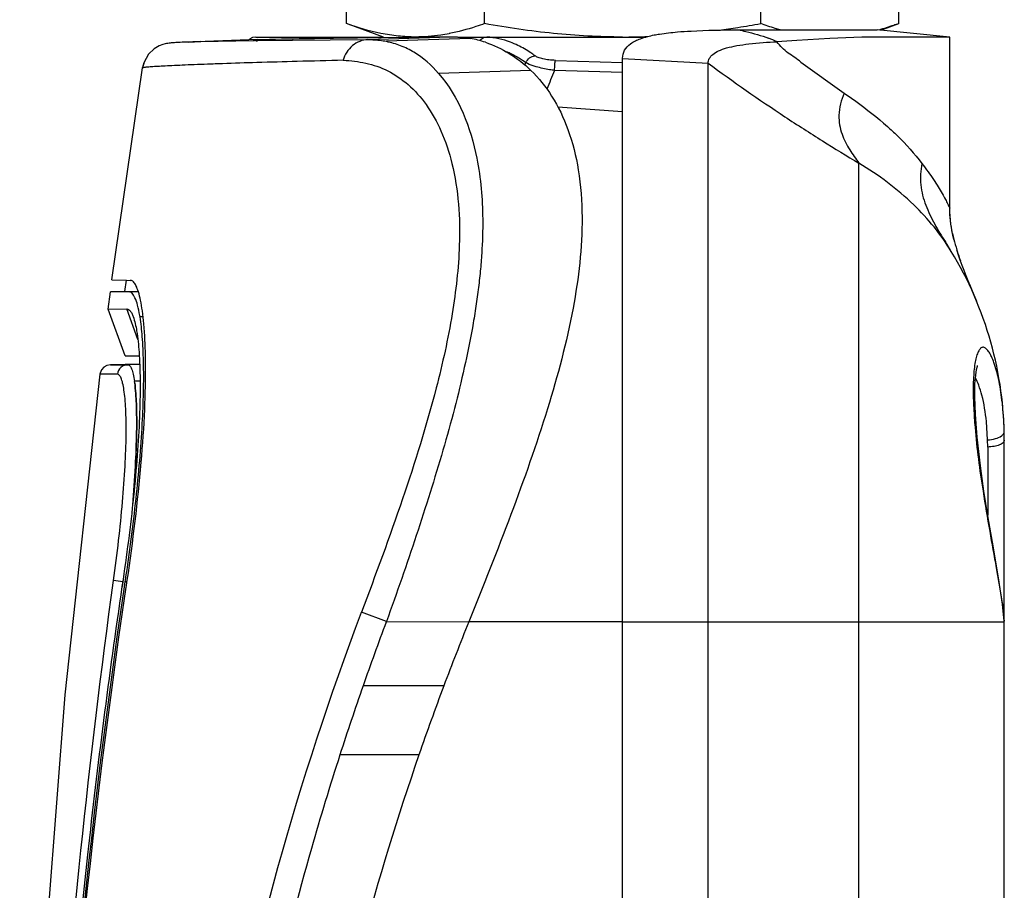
# Model space of a CAD drawing. Header units: inches. Extents: x 0 to 17, y 0 to 11.
# Tile 30 of 38: x 8.157 to 8.691, y 5.685 to 6.157. Entities that reach past the tile are written whole.
import ezdxf

# ---------------------------------------------------------------- set-up
doc = ezdxf.new("R2010")
doc.units = ezdxf.units.IN
doc.header["$LTSCALE"] = 0.935
doc.header["$MEASUREMENT"] = 0
doc.layers.get('0').update_dxf_attribs({"linetype": 'CONTINUOUS'})
doc.layers.add('1', color=7, linetype='CONTINUOUS')

msp = doc.modelspace()

# ---------------------------------------------------------------- linework, layer by layer
at = {"color": 7, "linetype": 'Continuous'}
for p, q in [((8.334478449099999, 6.154987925), (8.334478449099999, 6.167664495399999)), ((8.4092262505, 6.154987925), (8.4092262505, 6.167664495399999)), ((8.5587218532, 6.154987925), (8.5587218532, 6.167664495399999)), ((8.6334696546, 6.154987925), (8.6334696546, 6.167664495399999)), ((8.3545070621, 6.147698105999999), (8.334478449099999, 6.154987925)), ((8.623742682, 6.151447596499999), (8.6334696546, 6.154987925)), ((8.390036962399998, 6.1495882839), (8.3899701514, 6.149575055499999)), ((8.3900401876, 6.1495227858), (8.3899733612, 6.1495096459)), ((8.286219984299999, 6.1462955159), (8.2485792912, 6.144981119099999)), ((8.2486232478, 6.1449816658), (8.255479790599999, 6.145201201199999)), ((8.252545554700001, 6.145114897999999), (8.2511507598, 6.1450701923)), ((8.255574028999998, 6.145204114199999), (8.252545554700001, 6.145114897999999)), ((8.2554794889, 6.1452012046), (8.2838461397, 6.1457639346)), ((8.2838461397, 6.1457639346), (8.2846829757, 6.145776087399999)), ((8.2846829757, 6.145776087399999), (8.3461425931, 6.1463385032)), ((8.2854025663, 6.1456940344), (8.2862339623, 6.1457055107)), ((8.3461315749, 6.1463378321), (8.390375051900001, 6.1478807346)), ((8.353131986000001, 6.147477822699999), (8.3702718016, 6.1476708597)), ((8.4014778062, 6.146941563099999), (8.3560841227, 6.145363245)), ((8.3702718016, 6.1476708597), (8.372075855, 6.1476903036)), ((8.372075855, 6.1476903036), (8.3734613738, 6.147705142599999)), ((8.3734613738, 6.147705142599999), (8.3767042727, 6.147739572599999)), ((8.3735864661, 6.1476929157), (8.3749075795, 6.147707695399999)), ((8.3767042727, 6.147739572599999), (8.3820123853, 6.147795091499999)), ((8.3820123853, 6.147795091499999), (8.390375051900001, 6.1478807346)), ((8.2272664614, 6.138456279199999), (8.2246349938, 6.133749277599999)), ((8.2247553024, 6.134080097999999), (8.223943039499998, 6.1310234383)), ((8.2246349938, 6.133749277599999), (8.2239763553, 6.131222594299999)), ((8.207416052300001, 6.016159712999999), (8.2239276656, 6.130926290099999)), ((8.223929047, 6.1309347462), (8.2239276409, 6.1309261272)), ((8.2240069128, 6.1309432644), (8.223929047, 6.1309347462)), ((8.2239310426, 6.130941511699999), (8.223929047, 6.1309347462)), ((8.22394224, 6.1310184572), (8.2239763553, 6.131222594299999)), ((8.4342633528, 6.129621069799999), (8.384282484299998, 6.1279839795)), ((8.4488601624, 6.109826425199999), (8.4839741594, 6.107343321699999)), ((8.2074160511, 6.016159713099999), (8.2152516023, 6.015903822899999)), ((8.2144582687, 6.009901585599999), (8.215253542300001, 6.015886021)), ((8.2152516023, 6.015903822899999), (8.217343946, 6.0158333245)), ((8.2174764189, 6.0158337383), (8.2173479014, 6.015833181)), ((8.2053193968, 6.000281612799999), (8.2065476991, 6.0096253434)), ((8.2136330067, 6.0096261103), (8.2065743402, 6.009626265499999)), ((8.2144582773, 6.0096263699), (8.2065745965, 6.0096262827)), ((8.2136833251, 6.009626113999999), (8.2136330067, 6.0096261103)), ((8.2166446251, 6.009626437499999), (8.2136833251, 6.009626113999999)), ((8.2166446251, 6.009626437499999), (8.2144582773, 6.0096263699)), ((8.2144982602, 6.0099029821), (8.2215578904, 6.009902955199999)), ((8.2166446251, 6.009626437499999), (8.221592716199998, 6.009799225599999)), ((8.2145574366, 5.9750013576), (8.2053193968, 6.0002816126)), ((8.2053257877, 6.000263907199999), (8.2153892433, 6.0004095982)), ((8.205325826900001, 6.0002640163), (8.2153892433, 6.0004095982)), ((8.2214071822, 5.9837664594), (8.2153892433, 6.0004095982)), ((8.2242649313, 5.996090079), (8.222585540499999, 5.996036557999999)), ((8.214557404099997, 5.975001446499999), (8.2221910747, 5.974994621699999)), ((8.214557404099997, 5.975001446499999), (8.2219192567, 5.9749950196)), ((8.2223910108, 5.970412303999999), (8.206577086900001, 5.9701362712)), ((8.206577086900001, 5.9701362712), (8.2160342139, 5.9701318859)), ((8.206582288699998, 5.970135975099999), (8.2160157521, 5.970131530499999)), ((8.2223983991, 5.970242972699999), (8.2160342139, 5.9701318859)), ((8.21031679, 5.965034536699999), (8.2008431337, 5.9649580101)), ((8.2103170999, 5.965036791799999), (8.2008431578, 5.964958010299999)), ((8.222608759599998, 5.9612276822), (8.219607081, 5.961179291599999)), ((8.219607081, 5.961179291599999), (8.2196161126, 5.961075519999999)), ((8.219607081, 5.961179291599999), (8.2196191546, 5.9610954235)), ((8.2132321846, 5.8524655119), (8.2082613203, 5.853151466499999)), ((8.2133927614, 5.8537769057), (8.2128296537, 5.849952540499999)), ((8.2133927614, 5.8537769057), (8.2129228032, 5.849938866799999)), ((8.214203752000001, 5.849784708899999), (8.21459747, 5.852448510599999)), ((8.214266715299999, 5.8497754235), (8.21459747, 5.852448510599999)), ((8.2145974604, 5.8524484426), (8.214764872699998, 5.8535820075)), ((8.2155325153, 5.8524486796), (8.21459747, 5.852448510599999)), ((8.2155008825, 5.852145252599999), (8.2156925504, 5.853449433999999)), ((8.3560396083, 5.830972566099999), (8.3425754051, 5.835996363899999)), ((8.3559482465, 5.830729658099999), (8.3560458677, 5.830979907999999)), ((8.4006296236, 5.830873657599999), (8.3559482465, 5.830729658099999)), ((8.3560458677, 5.830979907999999), (8.4006296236, 5.830873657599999)), ((8.4839740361, 5.8308019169), (8.400658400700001, 5.830762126)), ((8.3871086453, 5.7960892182), (8.343386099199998, 5.7960735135)), ((8.3736466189, 5.758766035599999), (8.3308468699, 5.7587519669))]:
    msp.add_line(p, q, dxfattribs=at)
for points in [[(8.2453403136, 6.144847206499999), (8.2443996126, 6.144802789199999), (8.2435269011, 6.144758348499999), (8.2427186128, 6.144713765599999), (8.2419704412, 6.144668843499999), (8.2412771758, 6.1446232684), (8.240632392, 6.144576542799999), (8.240027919, 6.144527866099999), (8.239453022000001, 6.144475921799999), (8.2388929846, 6.1444184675), (8.238326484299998, 6.144351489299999), (8.2377212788, 6.1442674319), (8.237025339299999, 6.1441509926), (8.2361451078, 6.143967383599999), (8.2349006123, 6.1436272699), (8.2330222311, 6.142907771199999), (8.2303230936, 6.1413432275)], [(8.248597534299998, 6.144980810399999), (8.2474370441, 6.1449362), (8.246351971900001, 6.144891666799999), (8.2453403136, 6.144847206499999)], [(8.2303230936, 6.1413432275), (8.2272573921, 6.1384477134), (8.2247553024, 6.134080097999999)], [(8.2065820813, 5.970135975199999), (8.2046809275, 5.969786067), (8.2029622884, 5.9688203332), (8.2016627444, 5.967340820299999), (8.200933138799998, 5.965512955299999), (8.2008431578, 5.964958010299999)], [(8.200818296, 5.964959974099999), (8.1819505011, 5.7913625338), (8.168326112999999, 5.615718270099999), (8.1601502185, 5.4397460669), (8.1574294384, 5.265826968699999)]]:
    msp.add_lwpolyline(points, dxfattribs=at)
for centre, radius, start, end in [((8.4620774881, 6.6852033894), 0.5389513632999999, 278.9978948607, 280.3301117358), ((8.4716479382, 6.625117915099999), 0.4781084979, 277.7583660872, 278.9912536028), ((8.3904336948, 6.0871413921), 0.0608097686, 71.5777846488, 79.5389948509), ((8.483952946, 6.505938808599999), 0.3582407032, 270.0033755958, 272.1980443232), ((8.1276647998, 5.980659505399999), 0.0961566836, 9.199908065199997, 9.7147796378), ((7.8671363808, 5.967531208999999), 0.3584973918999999, 0.5256683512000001, 1.211751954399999), ((8.150863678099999, 5.9512502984), 0.0694567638, 7.511294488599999, 8.148814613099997), ((6.998252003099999, 6.031696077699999), 1.230419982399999, 351.4924580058, 351.6090682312), ((9.8527346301, 5.2681473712), 1.599015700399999, 159.4007622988, 160.7216502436), ((9.7803054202, 5.272503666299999), 1.488334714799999, 157.9678699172, 159.4030339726), ((9.8572046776, 5.266589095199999), 1.603743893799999, 160.721826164, 162.1284644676), ((9.7825368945, 5.2717149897), 1.490701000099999, 159.4048309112, 160.9297680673), ((9.7975355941, 5.267018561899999), 1.5064114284, 160.9473804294, 169.0513857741)]:
    msp.add_arc(centre, radius, start, end, dxfattribs=at)
for points, knots in [([(8.371852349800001, 6.147698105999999), (8.3687158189, 6.147698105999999), (8.3624130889, 6.14803424), (8.3497998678, 6.150010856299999), (8.340542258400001, 6.152780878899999), (8.334478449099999, 6.154987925)], [0, 0, 0, 0, 0.2459921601, 0.4939057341, 1, 1, 1, 1]), ([(8.4092262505, 6.154987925), (8.4076434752, 6.1544118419), (8.401358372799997, 6.1522310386), (8.3949154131, 6.150483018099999), (8.3900401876, 6.1495227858)], [0, 0, 0, 0, 0.2531628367, 1, 1, 1, 1]), ([(8.4839740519, 6.147698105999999), (8.471444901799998, 6.147698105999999), (8.446369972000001, 6.1490568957), (8.421554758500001, 6.15274432), (8.4092262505, 6.154987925)], [0, 0, 0, 0, 0.4999631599, 1, 1, 1, 1]), ([(8.569211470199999, 6.151599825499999), (8.5683324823, 6.151845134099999), (8.5648035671, 6.1528714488), (8.561317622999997, 6.154043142), (8.5587218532, 6.154987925)], [0, 0, 0, 0, 0.2483244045, 1, 1, 1, 1]), ([(8.6334696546, 6.154987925), (8.632571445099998, 6.1546610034), (8.6289929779, 6.153393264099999), (8.6253668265, 6.1522579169), (8.6226286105, 6.1515023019)], [0, 0, 0, 0, 0.2517782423, 1, 1, 1, 1]), ([(8.3899733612, 6.1495096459), (8.3884726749, 6.149215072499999), (8.3824865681, 6.1481736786), (8.3763987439, 6.147698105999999), (8.371852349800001, 6.147698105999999)], [0, 0, 0, 0, 0.2517108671, 1, 1, 1, 1]), ([(8.2862235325, 6.1462956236), (8.2948249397, 6.146595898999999), (8.3171290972, 6.147013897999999), (8.3394330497, 6.1473164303), (8.353131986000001, 6.147477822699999)], [0, 0, 0, 0, 0.3858352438, 1, 1, 1, 1]), ([(8.3460529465, 6.146328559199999), (8.3430513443, 6.1461933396), (8.336875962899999, 6.1437177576), (8.3334640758, 6.1380999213), (8.3326256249, 6.1350789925)], [0, 0, 0, 0, 0.489374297, 1, 1, 1, 1]), ([(8.3460526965, 6.146335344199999), (8.34690223, 6.146310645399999), (8.350259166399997, 6.146194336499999), (8.3536267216, 6.145885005), (8.356083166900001, 6.1453632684)], [0, 0, 0, 0, 0.2528588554, 1, 1, 1, 1]), ([(8.3842847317, 6.127983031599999), (8.3804116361, 6.132370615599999), (8.3739204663, 6.138212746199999), (8.3638454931, 6.143214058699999), (8.358676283, 6.144673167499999), (8.3560895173, 6.1451918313)], [0, 0, 0, 0, 0.5229277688, 0.764269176, 1, 1, 1, 1]), ([(8.409650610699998, 6.1448348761), (8.4141165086, 6.1433466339), (8.422981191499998, 6.139176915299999), (8.4306748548, 6.133122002), (8.4342504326, 6.1296370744)], [0, 0, 0, 0, 0.4852789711, 1, 1, 1, 1]), ([(8.3326274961, 6.135086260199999), (8.3243212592, 6.1348873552), (8.3087514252, 6.134495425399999), (8.2869798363, 6.1338825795), (8.2708170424, 6.1333708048), (8.2594920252, 6.1329721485), (8.2522176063, 6.132696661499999), (8.2457661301, 6.1324318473), (8.240144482, 6.1321789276), (8.2353592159, 6.1319395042), (8.2314177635, 6.131714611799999), (8.228662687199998, 6.131530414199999), (8.2268877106, 6.131386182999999), (8.225874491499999, 6.1312923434), (8.2250863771, 6.131200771), (8.2244916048, 6.131122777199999), (8.224157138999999, 6.131038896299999), (8.2239521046, 6.1309911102), (8.2239310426, 6.130941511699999)], [0, 0, 0, 0, 0.2290680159, 0.4293945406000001, 0.6004780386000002, 0.6748970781, 0.7418175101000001, 0.8011768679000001, 0.8529128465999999, 0.8969634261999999, 0.9332671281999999, 0.9617636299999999, 0.9730661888, 0.9823960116, 0.9897476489, 0.995118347, 0.9985143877, 1, 1, 1, 1]), ([(8.3326256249, 6.1350789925), (8.336722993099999, 6.134917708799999), (8.345021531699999, 6.1339943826), (8.3571979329, 6.129796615), (8.3684694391, 6.122060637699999), (8.378331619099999, 6.1108909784), (8.3863645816, 6.096341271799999), (8.3946673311, 6.071061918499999), (8.396046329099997, 6.049692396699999), (8.3955205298, 6.034847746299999)], [0, 0, 0, 0, 0.0929769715, 0.1881704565, 0.2889753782, 0.3993662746, 0.5230715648, 0.6631966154, 1, 1, 1, 1]), ([(8.384282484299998, 6.1279839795), (8.3953797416, 6.1153580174), (8.4057302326, 6.0877556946), (8.4085864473, 6.0539498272), (8.4079128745, 6.033465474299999), (8.4069460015, 6.0207103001), (8.4057413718, 6.0107241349), (8.4043296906, 6.000482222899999), (8.4020693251, 5.986358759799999), (8.3982664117, 5.9682994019), (8.392984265, 5.946184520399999), (8.3867041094, 5.923619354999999), (8.379684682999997, 5.900719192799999), (8.3722329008, 5.877546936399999), (8.3643529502, 5.854250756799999), (8.3588299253, 5.838741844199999), (8.356041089, 5.830977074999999)], [0, 0, 0, 0, 0.1633133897, 0.2703499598, 0.3304394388, 0.3620417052, 0.394629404, 0.4281359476, 0.462489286, 0.5335671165, 0.6073657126, 0.6833668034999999, 0.7610807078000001, 0.8400586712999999, 0.9198434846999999, 1, 1, 1, 1]), ([(8.4342504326, 6.1296370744), (8.4385354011, 6.125460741), (8.4465211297, 6.1154534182), (8.455302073, 6.097061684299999), (8.4608025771, 6.0747751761), (8.4619182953, 6.058604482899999), (8.4619818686, 6.050031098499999)], [0, 0, 0, 0, 0.2077391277, 0.4397461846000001, 0.7023372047, 1, 1, 1, 1]), ([(8.4619836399, 6.0500296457), (8.462104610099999, 6.033537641), (8.4579301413, 5.998258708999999), (8.443574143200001, 5.944632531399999), (8.4236127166, 5.8882423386), (8.4084257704, 5.850143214), (8.400658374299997, 5.830817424)], [0, 0, 0, 0, 0.2162266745, 0.462282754, 0.7269273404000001, 1, 1, 1, 1]), ([(8.3955205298, 6.034847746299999), (8.3950809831, 6.022438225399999), (8.3920891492, 5.996384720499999), (8.386447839, 5.9708310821), (8.383020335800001, 5.9575434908)], [0, 0, 0, 0, 0.4750337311, 1, 1, 1, 1]), ([(8.2255536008, 5.9751125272), (8.225431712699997, 5.980844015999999), (8.225069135, 5.988916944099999), (8.2239824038, 5.998893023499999), (8.223022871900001, 6.004692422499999), (8.221912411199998, 6.0092973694), (8.2206463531, 6.0126989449), (8.219346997, 6.014961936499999), (8.2180438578, 6.015814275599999), (8.2174763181, 6.015833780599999)], [0, 0, 0, 0, 0.403370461, 0.5679795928, 0.7058620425, 0.8166827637, 0.9009379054, 0.9600431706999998, 1, 1, 1, 1]), ([(8.222442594, 5.996885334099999), (8.222123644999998, 5.998747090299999), (8.2214559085, 6.001978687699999), (8.2202945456, 6.0056433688), (8.219188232, 6.0077508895), (8.218267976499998, 6.009013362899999), (8.2172621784, 6.009626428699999), (8.2166446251, 6.0096264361)], [0, 0, 0, 0, 0.387689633, 0.6767387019, 0.7857918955, 0.873248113, 1, 1, 1, 1]), ([(8.2153992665, 6.0004138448), (8.216102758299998, 6.0004071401), (8.2172318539, 5.999557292), (8.2181792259, 5.9979596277), (8.2186507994, 5.9968615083), (8.2188809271, 5.9962379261)], [0, 0, 0, 0, 0.3729072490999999, 0.6476765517, 1, 1, 1, 1]), ([(8.2188809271, 5.9962379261), (8.2198004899, 5.9937461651), (8.2211173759, 5.987325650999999), (8.222291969, 5.9759271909), (8.2227810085, 5.9611241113), (8.2224855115, 5.9433744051), (8.2213676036, 5.9231537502), (8.2187072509, 5.8929664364), (8.2157169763, 5.8696499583), (8.2133925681, 5.853776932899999)], [0, 0, 0, 0, 0.0556204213, 0.1362594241, 0.2400698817, 0.365463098, 0.5079508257, 0.6640542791, 1, 1, 1, 1]), ([(8.214764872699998, 5.8535820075), (8.2169246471, 5.868247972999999), (8.2206263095, 5.8964377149), (8.2240600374, 5.9359740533), (8.2248754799, 5.965300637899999), (8.2240100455, 5.984548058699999), (8.2231535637, 5.992522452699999), (8.222584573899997, 5.996032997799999)], [0, 0, 0, 0, 0.310887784, 0.5960758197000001, 0.8320209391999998, 0.9254170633, 1, 1, 1, 1]), ([(8.216034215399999, 5.970131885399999), (8.2146758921, 5.9701078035), (8.211881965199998, 5.9690382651), (8.2105031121, 5.9663869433), (8.2103172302, 5.9650366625)], [0, 0, 0, 0, 0.4991772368, 1, 1, 1, 1]), ([(8.2156925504, 5.853449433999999), (8.2187957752, 5.874643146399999), (8.2226137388, 5.9054195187), (8.2252835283, 5.9446313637), (8.2256958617, 5.962511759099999), (8.2256186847, 5.970820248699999)], [0, 0, 0, 0, 0.5451047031, 0.7885501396, 1, 1, 1, 1]), ([(8.216034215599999, 5.970131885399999), (8.216221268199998, 5.970131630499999), (8.2166350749, 5.970013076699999), (8.2171653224, 5.969539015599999), (8.2176518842, 5.9688064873), (8.2183266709, 5.967320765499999), (8.2190283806, 5.9647448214), (8.2194188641, 5.9624836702), (8.219607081, 5.961179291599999)], [0, 0, 0, 0, 0.055741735, 0.1223393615, 0.2079214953, 0.3163489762, 0.6072692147, 1, 1, 1, 1]), ([(8.208261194, 5.853151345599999), (8.2092545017, 5.860385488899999), (8.2110611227, 5.8745987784), (8.2131753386, 5.8953048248), (8.2145817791, 5.9144473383), (8.2151316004, 5.929072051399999), (8.2151207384, 5.939396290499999), (8.2149176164, 5.945914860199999), (8.2145361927, 5.951531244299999), (8.2139985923, 5.9562075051), (8.2133172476, 5.959905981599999), (8.212617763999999, 5.9623557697), (8.2119315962, 5.9637703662), (8.2113583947, 5.9646116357), (8.2107157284, 5.965029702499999), (8.2103170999, 5.965036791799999)], [0, 0, 0, 0, 0.1931784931, 0.3790083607, 0.5505711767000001, 0.7008958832, 0.7660475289, 0.8236726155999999, 0.8733973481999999, 0.9149409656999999, 0.9481181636, 0.9728328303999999, 0.9820895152, 0.9894524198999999, 1, 1, 1, 1]), ([(8.2197244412, 5.9603297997), (8.2202257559, 5.956530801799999), (8.2207980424, 5.947606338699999), (8.2208684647, 5.932507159), (8.2201347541, 5.914253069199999), (8.219194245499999, 5.901117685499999), (8.2186016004, 5.8941445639)], [0, 0, 0, 0, 0.1734290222, 0.4040590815, 0.6832664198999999, 1, 1, 1, 1]), ([(8.2186138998, 5.8942065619), (8.2192070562, 5.9011841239), (8.2201453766, 5.914335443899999), (8.220866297, 5.932584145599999), (8.2208010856, 5.9476447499), (8.2202162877, 5.9565178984), (8.2197177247, 5.9602879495)], [0, 0, 0, 0, 0.3174328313, 0.5975802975, 0.8276161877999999, 1, 1, 1, 1]), ([(8.383020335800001, 5.9575434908), (8.3777886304, 5.937261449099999), (8.364993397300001, 5.8964541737), (8.3501749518, 5.8563948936), (8.3425745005, 5.835996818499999)], [0, 0, 0, 0, 0.4903763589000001, 1, 1, 1, 1]), ([(8.1673666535, 5.266013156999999), (8.1674177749, 5.364167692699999), (8.174473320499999, 5.5605214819), (8.1948758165, 5.7559221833), (8.2082613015, 5.8531513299)], [0, 0, 0, 0, 0.5000212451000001, 1, 1, 1, 1]), ([(8.2128296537, 5.849952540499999), (8.205738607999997, 5.801633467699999), (8.1808774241, 5.607923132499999), (8.1700218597, 5.412416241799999), (8.169838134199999, 5.2659698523)], [0, 0, 0, 0, 0.2500811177, 1, 1, 1, 1]), ([(8.1705845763, 5.2659693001), (8.170610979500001, 5.3147962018), (8.1744306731, 5.510028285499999), (8.1928416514, 5.704931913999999), (8.214203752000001, 5.849784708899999)], [0, 0, 0, 0, 0.2500783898, 1, 1, 1, 1]), ([(8.171156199, 5.265967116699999), (8.1711825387, 5.314787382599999), (8.1750636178, 5.5099925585), (8.1936771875, 5.7048510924), (8.2151330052, 5.8496688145)], [0, 0, 0, 0, 0.2500797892, 1, 1, 1, 1]), ([(8.2380357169, 5.2658183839), (8.2381510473, 5.362824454), (8.255980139, 5.5571978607), (8.308231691, 5.7452746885), (8.342576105, 5.835998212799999)], [0, 0, 0, 0, 0.4999985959, 1, 1, 1, 1]), ([(8.3308371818, 5.758755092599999), (8.3254099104, 5.7419238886), (8.3048236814, 5.674278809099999), (8.288697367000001, 5.6052778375), (8.2791818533, 5.553120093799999)], [0, 0, 0, 0, 0.2501242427, 1, 1, 1, 1])]:
    msp.add_open_spline(points, degree=3, knots=knots, dxfattribs=at)
msp.add_open_spline([(8.3903057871, 6.147879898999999), (8.3940416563, 6.147788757), (8.397803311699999, 6.147629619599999), (8.401478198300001, 6.1469512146)], degree=3, dxfattribs=at)
at = {"layer": '1', "color": 7, "linetype": 'Continuous'}
for p, q in [((8.5465863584, 6.1515789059), (8.6217693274, 6.151644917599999)), ((8.6611394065, 6.147707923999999), (8.6217693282, 6.151644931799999)), ((8.2853749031, 6.1476980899), (8.3545070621, 6.147698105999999)), ((8.394735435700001, 6.147698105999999), (8.4965497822, 6.147698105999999)), ((8.5782423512, 6.145760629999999), (8.5674115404, 6.145088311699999)), ((8.596135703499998, 6.1468325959), (8.5782423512, 6.145760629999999)), ((8.6135865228, 6.147551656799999), (8.596135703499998, 6.1468325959)), ((8.6611394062, 6.147707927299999), (8.6218406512, 6.147686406)), ((8.6611394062, 6.055047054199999), (8.6611394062, 6.1477079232)), ((8.4309669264, 6.1326290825), (8.431492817, 6.133882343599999)), ((8.430971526, 6.132626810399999), (8.431492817, 6.133882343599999)), ((8.4334278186, 6.1328916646), (8.431492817, 6.133882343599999)), ((8.4350251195, 6.132277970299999), (8.4334278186, 6.1328916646)), ((8.4371046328, 6.131613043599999), (8.4350251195, 6.132277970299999)), ((8.447595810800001, 6.1350317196), (8.4839740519, 6.133934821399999)), ((8.4839740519, 4.376038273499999), (8.4839740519, 6.136271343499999)), ((8.4839740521, 6.1360726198), (8.5302391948, 6.133526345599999)), ((8.5302391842, 5.632189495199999), (8.5302392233, 6.133526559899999)), ((8.5805592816, 6.134143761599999), (8.6039397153, 6.117316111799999)), ((8.4839740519, 6.1285017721), (8.447082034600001, 6.129589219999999)), ((8.611945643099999, 5.9944341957), (8.6119264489, 6.079335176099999)), ((8.6596926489, 6.0352133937), (8.6587422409, 6.036722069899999)), ((8.6609879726, 6.0331388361), (8.6596926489, 6.0352133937)), ((8.6619662, 6.0315443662), (8.6609879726, 6.0331388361)), ((8.6757396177, 6.004333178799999), (8.6734205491, 6.0099998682)), ((8.6119267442, 5.979477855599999), (8.611944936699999, 5.993861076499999)), ((8.611944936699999, 5.993861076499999), (8.611945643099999, 5.9944341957)), ((8.61192657, 5.6645758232), (8.6119267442, 5.979477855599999)), ((8.6816306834, 5.929355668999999), (8.6809845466, 5.9394417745)), ((8.6906128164, 5.9337996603), (8.6905019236, 5.9372345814)), ((8.6816821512, 5.925528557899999), (8.6816305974, 5.9293556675)), ((8.6816821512, 5.925528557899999), (8.6816822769, 5.888672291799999)), ((8.6906669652, 5.6645758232), (8.6906669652, 5.9291936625)), ((8.679148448, 5.901650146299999), (8.6796157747, 5.901687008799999)), ((8.4839740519, 5.830768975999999), (8.690613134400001, 5.8307689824))]:
    msp.add_line(p, q, dxfattribs=at)
for points in [[(8.2853749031, 6.1476980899), (8.2834729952, 6.147365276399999), (8.2818533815, 6.146522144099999)], [(8.6796157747, 5.901687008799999), (8.677700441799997, 5.915350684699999), (8.6759307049, 5.9309240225), (8.6749785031, 5.943227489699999), (8.6746611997, 5.9527883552), (8.6747930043, 5.959738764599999), (8.6751627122, 5.9644500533), (8.6756385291, 5.9676092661), (8.6760832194, 5.9694047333), (8.6761912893, 5.96971585)], [(8.6906068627, 5.831181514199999), (8.6897105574, 5.8404370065), (8.6875451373, 5.854607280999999), (8.6847320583, 5.8708782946), (8.6817409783, 5.8883027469), (8.6796148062, 5.9016877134)]]:
    msp.add_lwpolyline(points, dxfattribs=at)
for centre, radius, start, end in [((8.5365256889, 6.076643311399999), 0.0752196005, 65.5876624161, 69.3855999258), ((8.626585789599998, 5.602490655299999), 0.5452159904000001, 90.64484193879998, 91.36619931), ((8.6276321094, 5.516276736), 0.6314362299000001, 90.52551745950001, 90.65173532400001), ((11.3535542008, 4.928392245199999), 3.1449093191, 157.5454999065, 157.7456977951), ((8.7484659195, 6.059072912), 0.0876625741, 191.7436407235, 193.865357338), ((8.7649879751, 6.0632380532), 0.1047013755, 193.9115492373, 197.1291167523), ((8.4938165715, 5.929194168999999), 0.1968503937, 359.999850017, 31.328377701), ((8.780851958, 6.0679818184), 0.121258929, 197.0634353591, 197.3651367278), ((8.8009712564, 6.074425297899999), 0.1423844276, 197.4234816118, 199.7052148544), ((7.944120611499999, 5.7071031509), 0.7896991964, 22.11023571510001, 22.5543673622), ((7.9441485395, 5.7071145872), 0.7896690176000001, 22.1102282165, 22.554359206), ((8.638560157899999, 5.828192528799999), 0.0521164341, 2.833779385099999, 3.208021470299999), ((8.6494035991, 5.828615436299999), 0.0412657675, 1.1605208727, 2.991466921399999), ((8.6591198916, 5.8288326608), 0.0315470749, 0.0167601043, 1.123487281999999)]:
    msp.add_arc(centre, radius, start, end, dxfattribs=at)
for points, knots in [([(8.4839740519, 6.136271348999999), (8.4839740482, 6.137731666), (8.4847292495, 6.140861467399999), (8.4884585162, 6.1445517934), (8.4941184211, 6.1471890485), (8.498597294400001, 6.148312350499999), (8.501128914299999, 6.1488109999)], [0, 0, 0, 0, 0.1909419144, 0.3986945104, 0.6626211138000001, 1, 1, 1, 1]), ([(8.501128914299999, 6.1488109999), (8.5020713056, 6.1489966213), (8.5062088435, 6.1497242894), (8.510389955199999, 6.150179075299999), (8.5136179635, 6.1504530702)], [0, 0, 0, 0, 0.2286838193, 1, 1, 1, 1]), ([(8.5136179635, 6.1504530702), (8.5160787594, 6.1506619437), (8.5270554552, 6.1513763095), (8.5380585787, 6.1515147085), (8.5465863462, 6.151580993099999)], [0, 0, 0, 0, 0.2245607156, 1, 1, 1, 1]), ([(8.546574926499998, 6.151580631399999), (8.5479611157, 6.1513191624), (8.5535282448, 6.150138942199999), (8.5589906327, 6.148487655), (8.563019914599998, 6.147047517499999)], [0, 0, 0, 0, 0.2479341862, 1, 1, 1, 1]), ([(8.4065473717, 6.145781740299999), (8.4070374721, 6.1463627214), (8.4082492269, 6.147328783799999), (8.4097644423, 6.1476864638), (8.4105036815, 6.147690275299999)], [0, 0, 0, 0, 0.5069502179, 1, 1, 1, 1]), ([(8.4272532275, 6.1431894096), (8.4259230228, 6.143820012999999), (8.420578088, 6.1460796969), (8.4148175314, 6.147350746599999), (8.4105035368, 6.147698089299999)], [0, 0, 0, 0, 0.2538090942, 1, 1, 1, 1]), ([(8.4364630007, 6.1375228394), (8.435732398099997, 6.138084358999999), (8.4328174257, 6.1402115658), (8.429680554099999, 6.1420374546), (8.4272532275, 6.1431894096)], [0, 0, 0, 0, 0.255374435, 1, 1, 1, 1]), ([(8.530251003, 6.1335258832), (8.530275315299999, 6.134391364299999), (8.530763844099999, 6.136247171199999), (8.5328713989, 6.138580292), (8.5361564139, 6.140461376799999), (8.5405970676, 6.1419741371), (8.5461339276, 6.1431513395), (8.5552446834, 6.144382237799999), (8.5625273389, 6.1449171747), (8.5676139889, 6.1451378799)], [0, 0, 0, 0, 0.0627121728, 0.1331070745, 0.2218089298, 0.3343825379, 0.4716708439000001, 0.6312235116, 1, 1, 1, 1]), ([(8.5805593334, 6.1341438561), (8.5794384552, 6.1349900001), (8.5771667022, 6.1366604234), (8.5735825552, 6.1389635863), (8.5702561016, 6.141752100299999), (8.5683439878, 6.1439537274), (8.5674115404, 6.145088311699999)], [0, 0, 0, 0, 0.2452427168, 0.4921667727, 0.7435483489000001, 1, 1, 1, 1]), ([(8.421091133, 6.1398447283), (8.421996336, 6.139461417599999), (8.4256427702, 6.137785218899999), (8.429077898, 6.135660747), (8.4315211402, 6.133870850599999)], [0, 0, 0, 0, 0.2450347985, 1, 1, 1, 1]), ([(8.4315211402, 6.133870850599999), (8.4319762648, 6.134844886), (8.4333655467, 6.1365676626), (8.435427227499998, 6.1374156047), (8.4364626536, 6.13752906)], [0, 0, 0, 0, 0.5079123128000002, 1, 1, 1, 1]), ([(8.447595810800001, 6.1350317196), (8.4464072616, 6.135075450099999), (8.4441240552, 6.135277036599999), (8.440957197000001, 6.135715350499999), (8.4384041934, 6.1364493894), (8.436981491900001, 6.137125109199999), (8.4364630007, 6.1375228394)], [0, 0, 0, 0, 0.3095128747, 0.5962572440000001, 0.8299435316, 1, 1, 1, 1]), ([(8.4470814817, 6.129589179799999), (8.4471165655, 6.1307116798), (8.4472403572, 6.132523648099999), (8.4473976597, 6.1343574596), (8.4475957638, 6.135028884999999)], [0, 0, 0, 0, 0.6160138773, 1, 1, 1, 1]), ([(8.5302392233, 6.133526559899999), (8.5438727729, 6.1235077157), (8.5643872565, 6.109205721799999), (8.591875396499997, 6.0915150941), (8.6053424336, 6.083312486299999), (8.6119264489, 6.079335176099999)], [0, 0, 0, 0, 0.5176163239, 0.7646691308, 1, 1, 1, 1]), ([(8.4470820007, 6.1295891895), (8.4461828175, 6.129703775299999), (8.442824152, 6.130200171), (8.439493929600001, 6.1309160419), (8.4371046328, 6.131613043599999)], [0, 0, 0, 0, 0.2669702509, 1, 1, 1, 1]), ([(8.6039396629, 6.117316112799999), (8.6023070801, 6.113528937), (8.600335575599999, 6.105986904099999), (8.602199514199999, 6.095166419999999), (8.6066762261, 6.086668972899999), (8.6102527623, 6.0817308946), (8.6119266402, 6.079335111)], [0, 0, 0, 0, 0.3021832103, 0.5531539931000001, 0.7858519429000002, 1, 1, 1, 1]), ([(8.6039397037, 6.117316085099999), (8.6060738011, 6.1158601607), (8.6141471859, 6.110199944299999), (8.6219105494, 6.1040817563), (8.627338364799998, 6.099234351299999)], [0, 0, 0, 0, 0.2619924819, 1, 1, 1, 1]), ([(8.627338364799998, 6.099234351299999), (8.6291542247, 6.097612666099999), (8.6358730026, 6.091357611), (8.6420695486, 6.084509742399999), (8.6460882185, 6.0790900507)], [0, 0, 0, 0, 0.2651580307, 1, 1, 1, 1]), ([(8.6619623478, 6.031551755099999), (8.6563416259, 6.040785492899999), (8.641414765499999, 6.0589698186), (8.6225765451, 6.0729449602), (8.6119243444, 6.079338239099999)], [0, 0, 0, 0, 0.4652746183, 1, 1, 1, 1]), ([(8.6460890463, 6.079088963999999), (8.6452072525, 6.0753311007), (8.644793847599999, 6.0675498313), (8.6477899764, 6.0564339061), (8.6527981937, 6.046292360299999), (8.6567655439, 6.0398947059), (8.658748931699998, 6.036725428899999)], [0, 0, 0, 0, 0.2550331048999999, 0.5027572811, 0.7529747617, 1, 1, 1, 1]), ([(8.646088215, 6.0790900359), (8.6472122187, 6.077641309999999), (8.6493367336, 6.0747967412), (8.6522561, 6.0705800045), (8.6547956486, 6.0666253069), (8.6569412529, 6.0630252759), (8.6586543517, 6.0599565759), (8.6598170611, 6.057713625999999), (8.660478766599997, 6.056416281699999), (8.6608545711, 6.0556120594), (8.660978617, 6.055422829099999), (8.6611505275, 6.054995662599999), (8.6611394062, 6.055047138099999)], [0, 0, 0, 0, 0.1935804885, 0.3747395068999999, 0.5412620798, 0.6899202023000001, 0.8162949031, 0.9146281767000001, 0.9511167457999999, 0.9779835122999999, 0.9944402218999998, 1, 1, 1, 1]), ([(8.6905021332, 5.937237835), (8.6903134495, 5.941816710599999), (8.689665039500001, 5.9502647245), (8.6878406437, 5.9616521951), (8.685807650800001, 5.9695294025), (8.683902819, 5.974326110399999), (8.6825758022, 5.976811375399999), (8.681238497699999, 5.978528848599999), (8.6800376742, 5.979448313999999), (8.67907453, 5.9796464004), (8.6781462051, 5.979425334), (8.677152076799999, 5.978345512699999), (8.676190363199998, 5.9765073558), (8.675340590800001, 5.9739086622), (8.674608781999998, 5.9705432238), (8.6743530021, 5.9680102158), (8.674234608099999, 5.9666068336)], [0, 0, 0, 0, 0.2301295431, 0.4248775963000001, 0.5787110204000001, 0.6372739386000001, 0.6838041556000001, 0.7195325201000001, 0.7463846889, 0.7573034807, 0.7677805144, 0.7927905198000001, 0.8271864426, 0.8724115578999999, 0.9292769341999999, 1, 1, 1, 1]), ([(8.674234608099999, 5.9666068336), (8.674114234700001, 5.965179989), (8.673685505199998, 5.9584761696), (8.6738559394, 5.951747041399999), (8.674122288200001, 5.9464702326)], [0, 0, 0, 0, 0.2132270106, 1, 1, 1, 1]), ([(8.6809844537, 5.939441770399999), (8.6804901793, 5.944219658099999), (8.6794422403, 5.9508475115), (8.6770801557, 5.958644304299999), (8.675747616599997, 5.961720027), (8.675026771, 5.9629975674)], [0, 0, 0, 0, 0.5901444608, 0.819779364, 1, 1, 1, 1]), ([(8.674122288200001, 5.9464702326), (8.6742950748, 5.9430470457), (8.6752789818, 5.9280386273), (8.677274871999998, 5.9131088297), (8.6791484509, 5.901650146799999)], [0, 0, 0, 0, 0.2279196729, 1, 1, 1, 1]), ([(8.6816296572, 5.92935222), (8.6830780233, 5.9294669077), (8.6856720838, 5.929896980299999), (8.6881611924, 5.9308917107), (8.6891112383, 5.931572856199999)], [0, 0, 0, 0, 0.5541413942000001, 1, 1, 1, 1]), ([(8.6891112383, 5.931572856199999), (8.689333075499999, 5.9317319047), (8.6900331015, 5.9322936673), (8.6905784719, 5.9331646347), (8.6905966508, 5.9337995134)], [0, 0, 0, 0, 0.3005854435, 1, 1, 1, 1]), ([(8.6906510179, 5.929193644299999), (8.690621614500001, 5.928688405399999), (8.689832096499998, 5.9275436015), (8.6878066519, 5.9265345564), (8.68499156, 5.9257712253), (8.682838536, 5.925567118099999), (8.6816810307, 5.925532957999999)], [0, 0, 0, 0, 0.1486072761, 0.3678210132, 0.6599669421, 1, 1, 1, 1]), ([(8.6791484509, 5.901650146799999), (8.6802968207, 5.8944148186), (8.6825897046, 5.8805301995), (8.6861484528, 5.861121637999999), (8.688971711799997, 5.844873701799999), (8.6903657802, 5.8352000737), (8.6905949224, 5.831109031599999)], [0, 0, 0, 0, 0.3074741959, 0.5906397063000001, 0.8280262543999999, 1, 1, 1, 1])]:
    msp.add_open_spline(points, degree=3, knots=knots, dxfattribs=at)
for points in [[(8.6633576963, 6.0380653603), (8.6619848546, 6.0436357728), (8.6611394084, 6.049282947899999), (8.6611394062, 6.055047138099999)], [(8.6626382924, 6.041230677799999), (8.661695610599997, 6.045773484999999), (8.6611394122, 6.0503717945), (8.6611394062, 6.055047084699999)], [(8.6734205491, 6.0099998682), (8.6703490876, 6.0174175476), (8.6672482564, 6.02485023), (8.6649307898, 6.032400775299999)]]:
    msp.add_open_spline(points, degree=3, dxfattribs=at)

doc.saveas('drawing.dxf')
